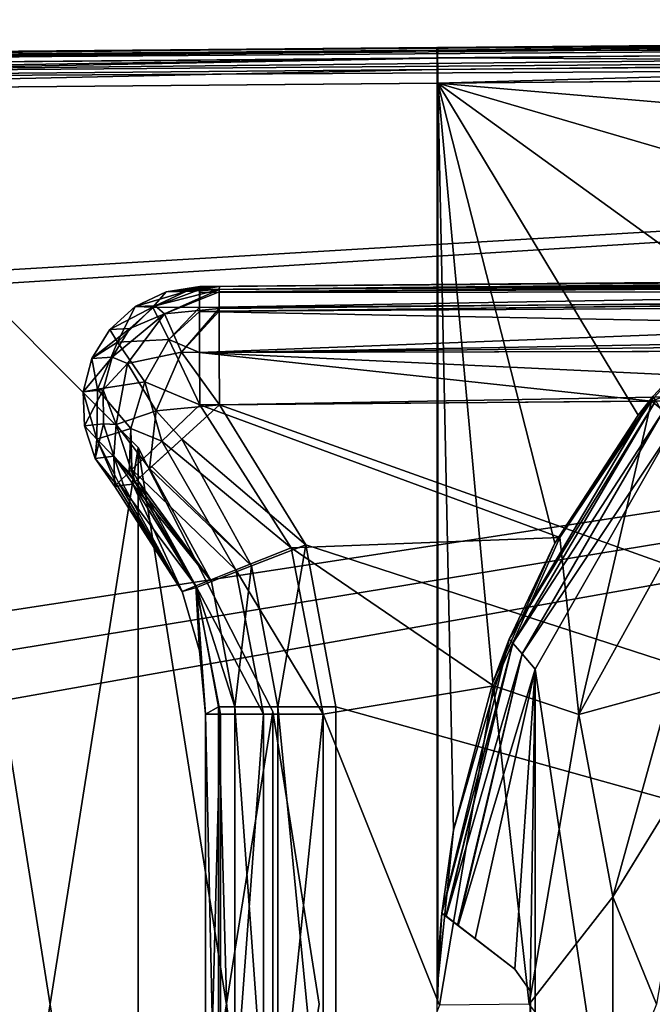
# Model space of a CAD drawing. Header units: millimetres. Extents: x -55 to 125, y -37 to 29.
# Tile 45 of 74: x 69.47 to 74.81, y -4 to 4.31. Entities that reach past the tile are written whole.
import ezdxf

# ---------------------------------------------------------------- set-up
doc = ezdxf.new("R2010")
doc.units = ezdxf.units.MM
doc.header["$LTSCALE"] = 33.374815
for name, color, linetype in [('104', 7, 'CONTINUOUS'), ('106', 7, 'CONTINUOUS'), ('12', 7, 'CONTINUOUS'), ('127', 7, 'CONTINUOUS'), ('129', 7, 'CONTINUOUS'), ('13', 7, 'CONTINUOUS'), ('131', 7, 'CONTINUOUS'), ('133', 7, 'CONTINUOUS'), ('139', 7, 'CONTINUOUS'), ('14', 7, 'CONTINUOUS'), ('140', 7, 'CONTINUOUS'), ('141', 7, 'CONTINUOUS'), ('198', 7, 'CONTINUOUS'), ('200', 7, 'CONTINUOUS'), ('228', 7, 'CONTINUOUS'), ('231', 7, 'CONTINUOUS'), ('232', 7, 'CONTINUOUS'), ('233', 7, 'CONTINUOUS'), ('235', 7, 'CONTINUOUS'), ('236', 7, 'CONTINUOUS'), ('238', 7, 'CONTINUOUS'), ('240', 7, 'CONTINUOUS'), ('241', 7, 'CONTINUOUS'), ('242', 7, 'CONTINUOUS'), ('243', 7, 'CONTINUOUS'), ('69', 7, 'CONTINUOUS'), ('73', 7, 'CONTINUOUS'), ('74', 7, 'CONTINUOUS'), ('81', 7, 'CONTINUOUS'), ('90', 7, 'CONTINUOUS'), ('92', 7, 'CONTINUOUS')]:
    doc.layers.add(name, color=color, linetype=linetype)

msp = doc.modelspace()

# ---------------------------------------------------------------- linework, layer by layer
at = {"layer": '104', "color": 250, "linetype": 'Continuous', "true_color": 0x2f3335}
for points in [[(71.0422, -1.5505, -3.5259), (71.1513, -6.5125, -9.7743), (71.1513, -1.4875, -9.7743), (71.0422, -1.5505, -3.5259)], [(71.0422, -6.4495, -3.5259), (71.1513, -6.5125, -9.7743), (71.0422, -1.5505, -3.5259), (71.0422, -6.4495, -3.5259)]]:
    msp.add_3dface(points, dxfattribs=at)
at = {"layer": '106', "color": 250, "linetype": 'Continuous', "true_color": 0x2f3335}
for points in [[(70.2764, 0.3738, -3.5371), (70.8438, -0.5149, -3.5308), (70.349, 0.3823, -6.5344), (70.2764, 0.3738, -3.5371)], [(70.349, 0.3823, -6.5344), (70.8438, -0.5149, -3.5308), (70.427, 0.3914, -9.768), (70.349, 0.3823, -6.5344)], [(70.427, 0.3914, -9.768), (70.8438, -0.5149, -3.5308), (70.964, -0.4807, -9.7745), (70.427, 0.3914, -9.768)], [(70.8438, -0.5149, -3.5308), (70.9905, -1.0147, -3.5281), (70.964, -0.4807, -9.7745), (70.8438, -0.5149, -3.5308)], [(70.9905, -1.0147, -3.5281), (71.0422, -1.5505, -3.5259), (70.964, -0.4807, -9.7745), (70.9905, -1.0147, -3.5281)], [(71.0422, -1.5505, -3.5259), (71.1513, -1.4875, -9.7743), (70.964, -0.4807, -9.7745), (71.0422, -1.5505, -3.5259)]]:
    msp.add_3dface(points, dxfattribs=at)
at = {"layer": '12', "color": 250, "linetype": 'Continuous', "true_color": 0x2f3335}
for points in [[(70.4721, 0.7023), (68.7023, -10.4721), (68.7023, 2.4721), (70.4721, 0.7023)], [(70.4721, -8.7023), (68.7023, -10.4721), (70.4721, 0.7023), (70.4721, -8.7023)], [(71.6085, -1.5279), (70.4721, -8.7023), (70.4721, 0.7023), (71.6085, -1.5279)], [(71.6085, -6.4721), (70.4721, -8.7023), (71.6085, -1.5279), (71.6085, -6.4721)], [(72, -4), (71.6085, -6.4721), (71.6085, -1.5279), (72, -4)]]:
    msp.add_3dface(points, dxfattribs=at)
at = {"layer": '127', "color": 250, "linetype": 'Continuous', "true_color": 0x2f3335}
for points in [[(73.0365, -3.2292, 12.4673), (73.0365, -3.2292, 10.2408), (73.6533, -3.7025, 10.2948), (73.0365, -3.2292, 12.4673)], [(73.6533, -3.7025, 12.7701), (73.0365, -3.2292, 12.4673), (73.6533, -3.7025, 10.2948), (73.6533, -3.7025, 12.7701)], [(73.0365, -3.2292, 12.4673), (73.6533, -3.7025, 12.7701), (73.0698, -3.2548, 12.6089), (73.0365, -3.2292, 12.4673)], [(73.0698, -3.2548, 12.6089), (73.6533, -3.7025, 12.7701), (73.0729, -3.2571, 12.6148), (73.0698, -3.2548, 12.6089)], [(73.0729, -3.2571, 12.6148), (73.6533, -3.7025, 12.7701), (73.169, -3.3309, 12.7216), (73.0729, -3.2571, 12.6148)], [(73.169, -3.3309, 12.7216), (73.6533, -3.7025, 12.7701), (73.1753, -3.3357, 12.7257), (73.169, -3.3309, 12.7216)], [(73.6533, -3.7025, 12.7701), (73.3171, -3.4445, 12.7671), (73.1753, -3.3357, 12.7257), (73.6533, -3.7025, 12.7701)]]:
    msp.add_3dface(points, dxfattribs=at)
at = {"layer": '129', "color": 250, "linetype": 'Continuous', "true_color": 0x2f3335}
for points in [[(73.7826, -3.8872, 12.7712), (73.6533, -3.7025, 12.7701), (73.7824, -3.8864, 10.2986), (73.7826, -3.8872, 12.7712)], [(73.6533, -3.7025, 12.7701), (73.6533, -3.7025, 10.2948), (73.7824, -3.8864, 10.2986), (73.6533, -3.7025, 12.7701)], [(73.7833, -4.1107, 10.2986), (73.7826, -3.8872, 12.7712), (73.7824, -3.8864, 10.2986), (73.7833, -4.1107, 10.2986)], [(73.7826, -4.1128, 12.7712), (73.7826, -3.8872, 12.7712), (73.7833, -4.1107, 10.2986), (73.7826, -4.1128, 12.7712)]]:
    msp.add_3dface(points, dxfattribs=at)
at = {"layer": '13', "color": 250, "linetype": 'Continuous', "true_color": 0x2f3335}
for points in [[(70.4721, -8.7023, 13), (68.7023, 2.4721, 13), (69.2, -4, 13), (70.4721, -8.7023, 13)], [(70.4721, 0.7023, 13), (68.7023, 2.4721, 13), (70.4721, -8.7023, 13), (70.4721, 0.7023, 13)], [(71.6085, -1.5279, 13), (70.4721, 0.7023, 13), (71.6085, -6.4721, 13), (71.6085, -1.5279, 13)], [(71.6085, -6.4721, 13), (70.4721, 0.7023, 13), (70.4721, -8.7023, 13), (71.6085, -6.4721, 13)], [(72, -4, 13), (71.6085, -1.5279, 13), (71.6085, -6.4721, 13), (72, -4, 13)]]:
    msp.add_3dface(points, dxfattribs=at)
at = {"layer": '131', "color": 250, "linetype": 'Continuous', "true_color": 0x2f3335}
for points in [[(74.8204, 1.1338, 12.4823), (73.6061, -0.9159, 12.4721), (74.8416, 1.0978, 12.6303), (74.8204, 1.1338, 12.4823)], [(74.8416, 1.0978, 12.6303), (73.6061, -0.9159, 12.4721), (73.6346, -0.9491, 12.6198), (74.8416, 1.0978, 12.6303)], [(74.8416, 1.0978, 12.6303), (73.6346, -0.9491, 12.6198), (74.9003, 0.9967, 12.7408), (74.8416, 1.0978, 12.6303)], [(74.9003, 0.9967, 12.7408), (73.6346, -0.9491, 12.6198), (73.715, -1.0413, 12.7304), (74.9003, 0.9967, 12.7408)], [(74.9805, 0.8569, 12.7817), (74.9003, 0.9967, 12.7408), (73.715, -1.0413, 12.7304), (74.9805, 0.8569, 12.7817)], [(73.8257, -1.1689, 12.7716), (74.9805, 0.8569, 12.7817), (73.715, -1.0413, 12.7304), (73.8257, -1.1689, 12.7716)], [(73.6061, -0.9159, 12.4721), (73.0365, -3.2292, 12.4673), (73.6346, -0.9491, 12.6198), (73.6061, -0.9159, 12.4721)], [(73.0365, -3.2292, 12.4673), (73.0698, -3.2548, 12.6089), (73.6346, -0.9491, 12.6198), (73.0365, -3.2292, 12.4673)], [(73.0698, -3.2548, 12.6089), (73.0729, -3.2571, 12.6148), (73.6346, -0.9491, 12.6198), (73.0698, -3.2548, 12.6089)], [(73.6346, -0.9491, 12.6198), (73.0729, -3.2571, 12.6148), (73.715, -1.0413, 12.7304), (73.6346, -0.9491, 12.6198)], [(73.0729, -3.2571, 12.6148), (73.169, -3.3309, 12.7216), (73.715, -1.0413, 12.7304), (73.0729, -3.2571, 12.6148)], [(73.169, -3.3309, 12.7216), (73.1753, -3.3357, 12.7257), (73.715, -1.0413, 12.7304), (73.169, -3.3309, 12.7216)], [(73.1753, -3.3357, 12.7257), (73.8257, -1.1689, 12.7716), (73.715, -1.0413, 12.7304), (73.1753, -3.3357, 12.7257)], [(73.3171, -3.4445, 12.7671), (73.8257, -1.1689, 12.7716), (73.1753, -3.3357, 12.7257), (73.3171, -3.4445, 12.7671)]]:
    msp.add_3dface(points, dxfattribs=at)
at = {"layer": '133', "color": 250, "linetype": 'Continuous', "true_color": 0x2f3335}
for points in [[(63.9989, 3.9772, -12.5006), (100, 4.2913, -12.8148), (63.9986, 3.9599, -12.5357), (63.9989, 3.9772, -12.5006)], [(100, 4.2913, -12.8148), (100, 4.2263, -12.9121), (63.9986, 3.9599, -12.5357), (100, 4.2913, -12.8148)], [(64, 4, -12.3858), (100, 4.2913, -12.8148), (63.9989, 3.9772, -12.5006), (64, 4, -12.3858)], [(64, 4, -12.3858), (100, 4.3142, -12.7), (100, 4.2913, -12.8148), (64, 4, -12.3858)], [(63.9983, 3.9121, -12.5979), (100, 4.2263, -12.9121), (63.9982, 3.85, -12.6456), (63.9983, 3.9121, -12.5979)], [(100, 4.2263, -12.9121), (100, 4.129, -12.9772), (63.9982, 3.85, -12.6456), (100, 4.2263, -12.9121)], [(63.9986, 3.9599, -12.5357), (100, 4.2263, -12.9121), (63.9983, 3.9121, -12.5979), (63.9986, 3.9599, -12.5357)], [(63.9982, 3.85, -12.6456), (100, 4.129, -12.9772), (63.9982, 3.8148, -12.663), (63.9982, 3.85, -12.6456)], [(100, 4.129, -12.9772), (100, 4.0142, -13), (63.9982, 3.8148, -12.663), (100, 4.129, -12.9772)], [(100, 4.0142, -13), (63.9987, 3.7, -12.6858), (63.9982, 3.8148, -12.663), (100, 4.0142, -13)]]:
    msp.add_3dface(points, dxfattribs=at)
at = {"layer": '139', "color": 250, "linetype": 'Continuous', "true_color": 0x2f3335}
for points in [[(100.2193, 2.2812, -10.2635), (71.1572, 2.0162, -10.0488), (100.2215, 2.1808, -10.504), (100.2193, 2.2812, -10.2635)], [(71.1576, 2.0357, -9.9778), (71.1572, 2.0162, -10.0488), (100.2193, 2.2812, -10.2635), (71.1576, 2.0357, -9.9778)], [(100.2157, 2.316, -10.0018), (71.1594, 2.0624, -9.7483), (71.1576, 2.0357, -9.9778), (100.2157, 2.316, -10.0018)], [(100.2157, 2.316, -10.0018), (71.1576, 2.0357, -9.9778), (100.2193, 2.2812, -10.2635), (100.2157, 2.316, -10.0018)], [(71.1559, 1.8757, -10.33), (71.1559, 1.8538, -10.3595), (100.2215, 2.1808, -10.504), (71.1559, 1.8757, -10.33)], [(71.1572, 2.0162, -10.0488), (71.1559, 1.8757, -10.33), (100.2215, 2.1808, -10.504), (71.1572, 2.0162, -10.0488)], [(100.2215, 2.1808, -10.504), (71.1559, 1.8538, -10.3595), (100.2222, 2.022, -10.7101), (100.2215, 2.1808, -10.504)], [(71.1559, 1.8538, -10.3595), (71.1564, 1.5039, -10.6455), (100.2222, 2.022, -10.7101), (71.1559, 1.8538, -10.3595)], [(100.2222, 2.022, -10.7101), (71.1564, 1.5039, -10.6455), (100.2215, 1.8153, -10.8683), (100.2222, 2.022, -10.7101)], [(100.2215, 1.8153, -10.8683), (71.1564, 1.5039, -10.6455), (100.2192, 1.5746, -10.9678), (100.2215, 1.8153, -10.8683)], [(71.1564, 1.5039, -10.6455), (71.1594, 1.0624, -10.7482), (100.2192, 1.5746, -10.9678), (71.1564, 1.5039, -10.6455)], [(71.1594, 1.0624, -10.7482), (100.2157, 1.316, -11.0018), (100.2192, 1.5746, -10.9678), (71.1594, 1.0624, -10.7482)]]:
    msp.add_3dface(points, dxfattribs=at)
at = {"layer": '14', "color": 250, "linetype": 'Continuous', "true_color": 0x2f3335}
for points in [[(68.7023, 2.4721), (68.7023, 2.4721, 13), (70.4721, 0.7023, 13), (68.7023, 2.4721)], [(70.4721, 0.7023), (68.7023, 2.4721), (70.4721, 0.7023, 13), (70.4721, 0.7023)], [(70.4721, 0.7023), (70.4721, 0.7023, 13), (71.6085, -1.5279, 13), (70.4721, 0.7023)], [(71.6085, -1.5279), (70.4721, 0.7023), (71.6085, -1.5279, 13), (71.6085, -1.5279)], [(71.6085, -1.5279), (71.6085, -1.5279, 13), (72, -4, 13), (71.6085, -1.5279)], [(72, -4), (71.6085, -1.5279), (72, -4, 13), (72, -4)]]:
    msp.add_3dface(points, dxfattribs=at)
at = {"layer": '140', "color": 250, "linetype": 'Continuous', "true_color": 0x2f3335}
for points in [[(71.8882, -0.1211, -10.7546), (71.1594, 1.0624, -10.7482), (70.8406, 0.773, -10.6477), (71.8882, -0.1211, -10.7546)], [(70.587, 0.5412, -10.3733), (71.4304, -0.298, -10.6213), (70.8406, 0.773, -10.6477), (70.587, 0.5412, -10.3733)], [(71.4304, -0.298, -10.6213), (71.8882, -0.1211, -10.7546), (70.8406, 0.773, -10.6477), (71.4304, -0.298, -10.6213)], [(70.4658, 0.429, -10.0732), (71.0932, -0.4292, -10.2637), (70.5675, 0.5232, -10.3385), (70.4658, 0.429, -10.0732)], [(70.5675, 0.5232, -10.3385), (71.4304, -0.298, -10.6213), (70.587, 0.5412, -10.3733), (70.5675, 0.5232, -10.3385)], [(71.0932, -0.4292, -10.2637), (71.4304, -0.298, -10.6213), (70.5675, 0.5232, -10.3385), (71.0932, -0.4292, -10.2637)], [(70.4489, 0.413, -9.9953), (71.0932, -0.4292, -10.2637), (70.4658, 0.429, -10.0732), (70.4489, 0.413, -9.9953)], [(70.427, 0.3914, -9.768), (71.0932, -0.4292, -10.2637), (70.4489, 0.413, -9.9953), (70.427, 0.3914, -9.768)], [(70.427, 0.3914, -9.768), (70.964, -0.4807, -9.7745), (71.0932, -0.4292, -10.2637), (70.427, 0.3914, -9.768)], [(71.6511, -1.4875, -10.6229), (71.8882, -0.1211, -10.7546), (71.4304, -0.298, -10.6213), (71.6511, -1.4875, -10.6229)], [(72.1424, -1.4875, -10.7568), (71.8882, -0.1211, -10.7546), (71.6511, -1.4875, -10.6229), (72.1424, -1.4875, -10.7568)], [(71.0932, -0.4292, -10.2637), (71.2895, -1.4875, -10.2644), (71.4304, -0.298, -10.6213), (71.0932, -0.4292, -10.2637)], [(71.2895, -1.4875, -10.2644), (71.6511, -1.4875, -10.6229), (71.4304, -0.298, -10.6213), (71.2895, -1.4875, -10.2644)], [(70.964, -0.4807, -9.7745), (71.2895, -1.4875, -10.2644), (71.0932, -0.4292, -10.2637), (70.964, -0.4807, -9.7745)], [(70.964, -0.4807, -9.7745), (71.1513, -1.4875, -9.7743), (71.2895, -1.4875, -10.2644), (70.964, -0.4807, -9.7745)]]:
    msp.add_3dface(points, dxfattribs=at)
at = {"layer": '141', "color": 250, "linetype": 'Continuous', "true_color": 0x2f3335}
for points in [[(71.1513, -1.4875, -9.7743), (71.1513, -6.5125, -9.7743), (71.2895, -6.5125, -10.2644), (71.1513, -1.4875, -9.7743)], [(71.2895, -1.4875, -10.2644), (71.1513, -1.4875, -9.7743), (71.2895, -6.5125, -10.2644), (71.2895, -1.4875, -10.2644)], [(71.6511, -1.4875, -10.6229), (71.2895, -1.4875, -10.2644), (71.6511, -6.5125, -10.6229), (71.6511, -1.4875, -10.6229)], [(71.6511, -6.5125, -10.6229), (71.2895, -1.4875, -10.2644), (71.2895, -6.5125, -10.2644), (71.6511, -6.5125, -10.6229)], [(72.1424, -6.5125, -10.7568), (72.1424, -1.4875, -10.7568), (71.6511, -1.4875, -10.6229), (72.1424, -6.5125, -10.7568)], [(72.1424, -6.5125, -10.7568), (71.6511, -1.4875, -10.6229), (71.6511, -6.5125, -10.6229), (72.1424, -6.5125, -10.7568)]]:
    msp.add_3dface(points, dxfattribs=at)
at = {"layer": '198', "color": 250, "linetype": 'Continuous', "true_color": 0x2f3335}
for points in [[(70.8766, 2.019, -9.7557), (70.4475, 1.8927, -3.5322), (70.6176, 1.8972, -9.7626), (70.8766, 2.019, -9.7557)], [(70.7084, 2.0167, -3.5252), (70.4475, 1.8927, -3.5322), (70.8766, 2.019, -9.7557), (70.7084, 2.0167, -3.5252)], [(71.1594, 2.0624, -9.7483), (71.0738, 2.0617, -6.5144), (70.7084, 2.0167, -3.5252), (71.1594, 2.0624, -9.7483)], [(71.1594, 2.0624, -9.7483), (70.7084, 2.0167, -3.5252), (70.8766, 2.019, -9.7557), (71.1594, 2.0624, -9.7483)], [(71.0738, 2.0617, -6.5144), (70.9938, 2.061, -3.5175), (70.7084, 2.0167, -3.5252), (71.0738, 2.0617, -6.5144)], [(70.4475, 1.8927, -3.5322), (70.233, 1.6992, -3.538), (70.6176, 1.8972, -9.7626), (70.4475, 1.8927, -3.5322)], [(70.6176, 1.8972, -9.7626), (70.233, 1.6992, -3.538), (70.4038, 1.707, -9.7683), (70.6176, 1.8972, -9.7626)], [(70.4038, 1.707, -9.7683), (70.0827, 1.4525, -3.5421), (70.2526, 1.464, -9.7723), (70.4038, 1.707, -9.7683)], [(70.233, 1.6992, -3.538), (70.0827, 1.4525, -3.5421), (70.4038, 1.707, -9.7683), (70.233, 1.6992, -3.538)], [(70.2526, 1.464, -9.7723), (70.0092, 1.173, -3.5441), (70.1764, 1.1881, -9.7744), (70.2526, 1.464, -9.7723)], [(70.0827, 1.4525, -3.5421), (70.0092, 1.173, -3.5441), (70.2526, 1.464, -9.7723), (70.0827, 1.4525, -3.5421)], [(70.0092, 1.173, -3.5441), (70.0187, 0.8842, -3.5439), (70.1764, 1.1881, -9.7744), (70.0092, 1.173, -3.5441)], [(70.1764, 1.1881, -9.7744), (70.0187, 0.8842, -3.5439), (70.1814, 0.9019, -9.7743), (70.1764, 1.1881, -9.7744)], [(70.0187, 0.8842, -3.5439), (70.1103, 0.6102, -3.5415), (70.1814, 0.9019, -9.7743), (70.0187, 0.8842, -3.5439)], [(70.1814, 0.9019, -9.7743), (70.1103, 0.6102, -3.5415), (70.2673, 0.6289, -9.7721), (70.1814, 0.9019, -9.7743)], [(70.1103, 0.6102, -3.5415), (70.2764, 0.3738, -3.5371), (70.2673, 0.6289, -9.7721), (70.1103, 0.6102, -3.5415)], [(70.2764, 0.3738, -3.5371), (70.349, 0.3823, -6.5344), (70.2673, 0.6289, -9.7721), (70.2764, 0.3738, -3.5371)], [(70.349, 0.3823, -6.5344), (70.427, 0.3914, -9.768), (70.2673, 0.6289, -9.7721), (70.349, 0.3823, -6.5344)]]:
    msp.add_3dface(points, dxfattribs=at)
at = {"layer": '200', "color": 250, "linetype": 'Continuous', "true_color": 0x2f3335}
for points in [[(71.1576, 2.0357, -9.9778), (70.6176, 1.8972, -9.7626), (70.6965, 1.8295, -10.1832), (71.1576, 2.0357, -9.9778)], [(71.1576, 2.0357, -9.9778), (70.8766, 2.019, -9.7557), (70.6176, 1.8972, -9.7626), (71.1576, 2.0357, -9.9778)], [(71.1572, 2.0162, -10.0488), (71.1576, 2.0357, -9.9778), (70.6965, 1.8295, -10.1832), (71.1572, 2.0162, -10.0488)], [(71.1559, 1.8757, -10.33), (71.1572, 2.0162, -10.0488), (70.6965, 1.8295, -10.1832), (71.1559, 1.8757, -10.33)], [(71.1576, 2.0357, -9.9778), (71.1594, 2.0624, -9.7483), (70.8766, 2.019, -9.7557), (71.1576, 2.0357, -9.9778)], [(70.4038, 1.707, -9.7683), (70.2526, 1.464, -9.7723), (70.6965, 1.8295, -10.1832), (70.4038, 1.707, -9.7683)], [(70.6965, 1.8295, -10.1832), (70.2526, 1.464, -9.7723), (70.3831, 1.4119, -10.2598), (70.6965, 1.8295, -10.1832)], [(70.6965, 1.8295, -10.1832), (70.3831, 1.4119, -10.2598), (70.8389, 1.5056, -10.582), (70.6965, 1.8295, -10.1832)], [(70.6176, 1.8972, -9.7626), (70.4038, 1.707, -9.7683), (70.6965, 1.8295, -10.1832), (70.6176, 1.8972, -9.7626)], [(71.1559, 1.8757, -10.33), (70.6965, 1.8295, -10.1832), (70.8389, 1.5056, -10.582), (71.1559, 1.8757, -10.33)], [(71.1559, 1.8538, -10.3595), (71.1559, 1.8757, -10.33), (70.8389, 1.5056, -10.582), (71.1559, 1.8538, -10.3595)], [(71.1564, 1.5039, -10.6455), (71.1559, 1.8538, -10.3595), (70.8389, 1.5056, -10.582), (71.1564, 1.5039, -10.6455)], [(70.3831, 1.4119, -10.2598), (70.6237, 1.0116, -10.5856), (70.8389, 1.5056, -10.582), (70.3831, 1.4119, -10.2598)], [(70.6237, 1.0116, -10.5856), (71.1594, 1.0624, -10.7482), (70.8389, 1.5056, -10.582), (70.6237, 1.0116, -10.5856)], [(71.1594, 1.0624, -10.7482), (71.1564, 1.5039, -10.6455), (70.8389, 1.5056, -10.582), (71.1594, 1.0624, -10.7482)], [(70.2526, 1.464, -9.7723), (70.1764, 1.1881, -9.7744), (70.3831, 1.4119, -10.2598), (70.2526, 1.464, -9.7723)], [(70.3831, 1.4119, -10.2598), (70.1764, 1.1881, -9.7744), (70.2883, 0.8969, -10.1939), (70.3831, 1.4119, -10.2598)], [(70.3831, 1.4119, -10.2598), (70.2883, 0.8969, -10.1939), (70.6237, 1.0116, -10.5856), (70.3831, 1.4119, -10.2598)], [(70.1764, 1.1881, -9.7744), (70.1814, 0.9019, -9.7743), (70.2883, 0.8969, -10.1939), (70.1764, 1.1881, -9.7744)], [(70.2883, 0.8969, -10.1939), (70.5675, 0.5232, -10.3385), (70.6237, 1.0116, -10.5856), (70.2883, 0.8969, -10.1939)], [(70.5675, 0.5232, -10.3385), (70.8406, 0.773, -10.6477), (70.6237, 1.0116, -10.5856), (70.5675, 0.5232, -10.3385)], [(70.8406, 0.773, -10.6477), (71.1594, 1.0624, -10.7482), (70.6237, 1.0116, -10.5856), (70.8406, 0.773, -10.6477)], [(70.1814, 0.9019, -9.7743), (70.2673, 0.6289, -9.7721), (70.2883, 0.8969, -10.1939), (70.1814, 0.9019, -9.7743)], [(70.2673, 0.6289, -9.7721), (70.4489, 0.413, -9.9953), (70.2883, 0.8969, -10.1939), (70.2673, 0.6289, -9.7721)], [(70.4489, 0.413, -9.9953), (70.5675, 0.5232, -10.3385), (70.2883, 0.8969, -10.1939), (70.4489, 0.413, -9.9953)], [(70.5675, 0.5232, -10.3385), (70.587, 0.5412, -10.3733), (70.8406, 0.773, -10.6477), (70.5675, 0.5232, -10.3385)], [(70.427, 0.3914, -9.768), (70.4489, 0.413, -9.9953), (70.2673, 0.6289, -9.7721), (70.427, 0.3914, -9.768)], [(70.4489, 0.413, -9.9953), (70.4658, 0.429, -10.0732), (70.5675, 0.5232, -10.3385), (70.4489, 0.413, -9.9953)]]:
    msp.add_3dface(points, dxfattribs=at)
at = {"layer": '228', "color": 250, "linetype": 'Continuous', "true_color": 0x2f3335}
for points in [[(72.9978, -11.7785, -0.5), (72.9978, 3.7785, -0.5), (64.0013, 3.7, -0.5), (72.9978, -11.7785, -0.5)], [(66.8081, -2.9171, -0.5), (72.9978, -11.7785, -0.5), (64.0013, 3.7, -0.5), (66.8081, -2.9171, -0.5)], [(66.8081, -2.9171, -0.5), (66.8309, -2.9828, -0.5), (72.9978, -11.7785, -0.5), (66.8081, -2.9171, -0.5)], [(66.8309, -2.9828, -0.5), (66.849, -3.05, -0.5), (72.9978, -11.7785, -0.5), (66.8309, -2.9828, -0.5)], [(66.849, -3.05, -0.5), (66.8673, -3.1175, -0.5), (72.9978, -11.7785, -0.5), (66.849, -3.05, -0.5)], [(66.8673, -3.1175, -0.5), (67, -4, -0.5), (72.9978, -11.7785, -0.5), (66.8673, -3.1175, -0.5)]]:
    msp.add_3dface(points, dxfattribs=at)
at = {"layer": '231', "color": 250, "linetype": 'Continuous', "true_color": 0x2f3335}
for points in [[(72.9952, 4.0785, -0.8), (64, 4, -0.8), (64.0003, 3.9772, -0.6852), (72.9952, 4.0785, -0.8)], [(72.9952, 4.0785, -0.8), (64.0003, 3.9772, -0.6852), (72.9954, 4.0557, -0.6852), (72.9952, 4.0785, -0.8)], [(64.0003, 3.9772, -0.6852), (64.0004, 3.9599, -0.6501), (72.9954, 4.0557, -0.6852), (64.0003, 3.9772, -0.6852)], [(64.0004, 3.9599, -0.6501), (64.0007, 3.9121, -0.5879), (72.9954, 4.0557, -0.6852), (64.0004, 3.9599, -0.6501)], [(72.9954, 4.0557, -0.6852), (64.0007, 3.9121, -0.5879), (72.996, 3.9906, -0.5879), (72.9954, 4.0557, -0.6852)], [(64.0007, 3.9121, -0.5879), (64.0009, 3.85, -0.5402), (72.996, 3.9906, -0.5879), (64.0007, 3.9121, -0.5879)], [(64.0009, 3.85, -0.5402), (64.001, 3.8148, -0.5228), (72.996, 3.9906, -0.5879), (64.0009, 3.85, -0.5402)], [(72.996, 3.9906, -0.5879), (64.001, 3.8148, -0.5228), (72.9968, 3.8933, -0.5228), (72.996, 3.9906, -0.5879)], [(64.001, 3.8148, -0.5228), (64.0013, 3.7, -0.5), (72.9968, 3.8933, -0.5228), (64.001, 3.8148, -0.5228)], [(64.0013, 3.7, -0.5), (72.9978, 3.7785, -0.5), (72.9968, 3.8933, -0.5228), (64.0013, 3.7, -0.5)]]:
    msp.add_3dface(points, dxfattribs=at)
at = {"layer": '232', "color": 250, "linetype": 'Continuous', "true_color": 0x2f3335}
for points in [[(77.6838, 3.3757, -0.4591), (78.8902, 3.83, -0.4486), (73.0022, 3.7786, -0.5), (77.6838, 3.3757, -0.4591)], [(76.5641, 2.737, -0.4689), (77.6838, 3.3757, -0.4591), (73.0022, 3.7786, -0.5), (76.5641, 2.737, -0.4689)], [(75.5591, 1.9296, -0.4777), (76.5641, 2.737, -0.4689), (73.0022, 3.7786, -0.5), (75.5591, 1.9296, -0.4777)], [(74.694, 0.974, -0.4852), (75.5591, 1.9296, -0.4777), (73.0022, 3.7786, -0.5), (74.694, 0.974, -0.4852)], [(73.9904, -0.1062, -0.4914), (74.694, 0.974, -0.4852), (73.0022, 3.7786, -0.5), (73.9904, -0.1062, -0.4914)], [(73.466, -1.2838, -0.4959), (73.9904, -0.1062, -0.4914), (73.0022, 3.7786, -0.5), (73.466, -1.2838, -0.4959)], [(73.1338, -2.5293, -0.4988), (73.466, -1.2838, -0.4959), (73.0022, 3.7786, -0.5), (73.1338, -2.5293, -0.4988)], [(73.0022, -3.8114, -0.5), (73.1338, -2.5293, -0.4988), (73.0022, 3.7786, -0.5), (73.0022, -3.8114, -0.5)]]:
    msp.add_3dface(points, dxfattribs=at)
at = {"layer": '233', "color": 250, "linetype": 'Continuous', "true_color": 0x2f3335}
for points in [[(74.806, 1.0943, -2.4843), (74.0339, -0.0588, -2.4911), (70.9938, 1.061, -2.5176), (74.806, 1.0943, -2.4843)], [(70.9938, 1.061, -2.5176), (74.0339, -0.0588, -2.4911), (71.7639, -0.1451, -2.5109), (70.9938, 1.061, -2.5176)], [(74.0339, -0.0588, -2.4911), (73.4737, -1.3115, -2.4959), (71.7639, -0.1451, -2.5109), (74.0339, -0.0588, -2.4911)], [(71.7639, -0.1451, -2.5109), (73.4737, -1.3115, -2.4959), (72.0334, -1.5505, -2.5085), (71.7639, -0.1451, -2.5109)], [(73.4737, -1.3115, -2.4959), (73.0175, -4.0069, -2.4999), (72.0334, -1.5505, -2.5085), (73.4737, -1.3115, -2.4959)], [(72.0334, -1.5505, -2.5085), (73.0175, -4.0069, -2.4999), (72.0334, -6.4495, -2.5085), (72.0334, -1.5505, -2.5085)]]:
    msp.add_3dface(points, dxfattribs=at)
at = {"layer": '235', "color": 250, "linetype": 'Continuous', "true_color": 0x2f3335}
for points in [[(81.0782, 4.149, -0.7295), (73.0022, 4.0786, -0.8), (73.0014, 4.0557, -0.6852), (81.0782, 4.149, -0.7295)], [(80.4869, 4.1224, -0.6231), (81.0782, 4.149, -0.7295), (73.0014, 4.0557, -0.6852), (80.4869, 4.1224, -0.6231)], [(79.911, 4.0547, -0.5313), (80.4869, 4.1224, -0.6231), (73.0014, 4.0557, -0.6852), (79.911, 4.0547, -0.5313)], [(73.0011, 3.9907, -0.5879), (79.911, 4.0547, -0.5313), (73.0014, 4.0557, -0.6852), (73.0011, 3.9907, -0.5879)], [(79.3919, 3.9576, -0.4707), (79.911, 4.0547, -0.5313), (73.0011, 3.9907, -0.5879), (79.3919, 3.9576, -0.4707)], [(73.0014, 3.8934, -0.5228), (79.3919, 3.9576, -0.4707), (73.0011, 3.9907, -0.5879), (73.0014, 3.8934, -0.5228)], [(73.0022, 3.7786, -0.5), (79.3919, 3.9576, -0.4707), (73.0014, 3.8934, -0.5228), (73.0022, 3.7786, -0.5)], [(78.8902, 3.83, -0.4486), (79.3919, 3.9576, -0.4707), (73.0022, 3.7786, -0.5), (78.8902, 3.83, -0.4486)]]:
    msp.add_3dface(points, dxfattribs=at)
at = {"layer": '236', "color": 250, "linetype": 'Continuous', "true_color": 0x2f3335}
for points in [[(79.5166, 2.0834, -3.1252), (78.7955, 2.0177, -2.9909), (70.9916, 2.0117, -3.2077), (79.5166, 2.0834, -3.1252)], [(70.9921, 2.0352, -3.292), (79.5166, 2.0834, -3.1252), (70.9916, 2.0117, -3.2077), (70.9921, 2.0352, -3.292)], [(80.282, 2.1283, -3.2716), (79.5166, 2.0834, -3.1252), (70.9921, 2.0352, -3.292), (80.282, 2.1283, -3.2716)], [(70.9938, 2.061, -3.5175), (80.282, 2.1283, -3.2716), (70.9921, 2.0352, -3.292), (70.9938, 2.061, -3.5175)], [(70.9938, 2.061, -3.5175), (81.0957, 2.1491, -3.4294), (80.282, 2.1283, -3.2716), (70.9938, 2.061, -3.5175)], [(78.7955, 2.0177, -2.9909), (78.1226, 1.9344, -2.8706), (70.9904, 1.8837, -2.9492), (78.7955, 2.0177, -2.9909)], [(70.9916, 2.0117, -3.2077), (78.7955, 2.0177, -2.9909), (70.9904, 1.8837, -2.9492), (70.9916, 2.0117, -3.2077)], [(78.1226, 1.9344, -2.8706), (76.9586, 1.7336, -2.6813), (70.9903, 1.851, -2.9046), (78.1226, 1.9344, -2.8706)], [(70.9904, 1.8837, -2.9492), (78.1226, 1.9344, -2.8706), (70.9903, 1.851, -2.9046), (70.9904, 1.8837, -2.9492)], [(70.9903, 1.851, -2.9046), (76.9586, 1.7336, -2.6813), (70.9909, 1.5026, -2.6204), (70.9903, 1.851, -2.9046)], [(76.9586, 1.7336, -2.6813), (76.0438, 1.5144, -2.5611), (70.9909, 1.5026, -2.6204), (76.9586, 1.7336, -2.6813)], [(76.0438, 1.5144, -2.5611), (75.3434, 1.2985, -2.4997), (70.9909, 1.5026, -2.6204), (76.0438, 1.5144, -2.5611)], [(74.806, 1.0943, -2.4843), (70.9938, 1.061, -2.5176), (70.9909, 1.5026, -2.6204), (74.806, 1.0943, -2.4843)], [(75.3434, 1.2985, -2.4997), (74.806, 1.0943, -2.4843), (70.9909, 1.5026, -2.6204), (75.3434, 1.2985, -2.4997)]]:
    msp.add_3dface(points, dxfattribs=at)
at = {"layer": '238', "color": 250, "linetype": 'Continuous', "true_color": 0x2f3335}
for points in [[(74.0339, -0.0588, -2.4911), (74.806, 1.0943, -2.4843), (74.1916, -1.5516, -2.3404), (74.0339, -0.0588, -2.4911)], [(74.806, 1.0943, -2.4843), (75.3984, 0.6187, -2.3288), (74.1916, -1.5516, -2.3404), (74.806, 1.0943, -2.4843)], [(75.3984, 0.6187, -2.3288), (74.9653, -1.3424, -1.9042), (74.1916, -1.5516, -2.3404), (75.3984, 0.6187, -2.3288)], [(73.4737, -1.3115, -2.4959), (74.0339, -0.0588, -2.4911), (74.1916, -1.5516, -2.3404), (73.4737, -1.3115, -2.4959)], [(73.0175, -4.0069, -2.4999), (73.4737, -1.3115, -2.4959), (73.7734, -4, -2.3444), (73.0175, -4.0069, -2.4999)], [(73.4737, -1.3115, -2.4959), (74.1916, -1.5516, -2.3404), (73.7734, -4, -2.3444), (73.4737, -1.3115, -2.4959)], [(74.9653, -1.3424, -1.9042), (74.48, -3.0921, -1.9093), (74.1916, -1.5516, -2.3404), (74.9653, -1.3424, -1.9042)], [(74.9653, -1.3424, -1.9042), (75.2055, -1.9109, -1.2582), (74.48, -3.0921, -1.9093), (74.9653, -1.3424, -1.9042)], [(74.1916, -1.5516, -2.3404), (74.48, -3.0921, -1.9093), (73.7734, -4, -2.3444), (74.1916, -1.5516, -2.3404)], [(75.2055, -1.9109, -1.2582), (74.8491, -4, -1.2622), (74.48, -3.0921, -1.9093), (75.2055, -1.9109, -1.2582)], [(74.48, -3.0921, -1.9093), (74.48, -4.9079, -1.9093), (73.7734, -4, -2.3444), (74.48, -3.0921, -1.9093)], [(74.48, -3.0921, -1.9093), (74.8491, -4, -1.2622), (74.48, -4.9079, -1.9093), (74.48, -3.0921, -1.9093)]]:
    msp.add_3dface(points, dxfattribs=at)
at = {"layer": '240', "color": 250, "linetype": 'Continuous', "true_color": 0x2f3335}
msp.add_3dface([(74.806, 1.0943, -2.4843), (75.3434, 1.2985, -2.4997), (75.3984, 0.6187, -2.3288), (74.806, 1.0943, -2.4843)], dxfattribs=at)
at = {"layer": '241', "color": 250, "linetype": 'Continuous', "true_color": 0x2f3335}
for points in [[(70.4475, 1.8927, -3.5322), (70.7084, 2.0167, -3.5252), (70.598, 1.8878, -3.1268), (70.4475, 1.8927, -3.5322)], [(70.7084, 2.0167, -3.5252), (70.9921, 2.0352, -3.292), (70.598, 1.8878, -3.1268), (70.7084, 2.0167, -3.5252)], [(70.9921, 2.0352, -3.292), (70.9904, 1.8837, -2.9492), (70.598, 1.8878, -3.1268), (70.9921, 2.0352, -3.292)], [(70.7084, 2.0167, -3.5252), (70.9938, 2.061, -3.5175), (70.9921, 2.0352, -3.292), (70.7084, 2.0167, -3.5252)], [(70.9921, 2.0352, -3.292), (70.9916, 2.0117, -3.2077), (70.9904, 1.8837, -2.9492), (70.9921, 2.0352, -3.292)], [(70.233, 1.6992, -3.538), (70.4475, 1.8927, -3.5322), (70.2987, 1.5898, -3.0433), (70.233, 1.6992, -3.538)], [(70.2987, 1.5898, -3.0433), (70.4475, 1.8927, -3.5322), (70.598, 1.8878, -3.1268), (70.2987, 1.5898, -3.0433)], [(70.2987, 1.5898, -3.0433), (70.598, 1.8878, -3.1268), (70.7317, 1.6145, -2.73), (70.2987, 1.5898, -3.0433)], [(70.598, 1.8878, -3.1268), (70.9904, 1.8837, -2.9492), (70.7317, 1.6145, -2.73), (70.598, 1.8878, -3.1268)], [(70.9904, 1.8837, -2.9492), (70.9903, 1.851, -2.9046), (70.7317, 1.6145, -2.73), (70.9904, 1.8837, -2.9492)], [(70.9903, 1.851, -2.9046), (70.9909, 1.5026, -2.6204), (70.7317, 1.6145, -2.73), (70.9903, 1.851, -2.9046)], [(70.0827, 1.4525, -3.5421), (70.233, 1.6992, -3.538), (70.2987, 1.5898, -3.0433), (70.0827, 1.4525, -3.5421)], [(70.1299, 1.1938, -3.0477), (70.0827, 1.4525, -3.5421), (70.2987, 1.5898, -3.0433), (70.1299, 1.1938, -3.0477)], [(70.1299, 1.1938, -3.0477), (70.2987, 1.5898, -3.0433), (70.5297, 1.2555, -2.6581), (70.1299, 1.1938, -3.0477)], [(70.2987, 1.5898, -3.0433), (70.7317, 1.6145, -2.73), (70.5297, 1.2555, -2.6581), (70.2987, 1.5898, -3.0433)], [(70.7317, 1.6145, -2.73), (70.9938, 1.061, -2.5176), (70.5297, 1.2555, -2.6581), (70.7317, 1.6145, -2.73)], [(70.9909, 1.5026, -2.6204), (70.9938, 1.061, -2.5176), (70.7317, 1.6145, -2.73), (70.9909, 1.5026, -2.6204)], [(70.0092, 1.173, -3.5441), (70.0827, 1.4525, -3.5421), (70.1299, 1.1938, -3.0477), (70.0092, 1.173, -3.5441)], [(70.1299, 1.1938, -3.0477), (70.5297, 1.2555, -2.6581), (70.4105, 0.8624, -2.7366), (70.1299, 1.1938, -3.0477)], [(70.4105, 0.8624, -2.7366), (70.5297, 1.2555, -2.6581), (70.6722, 0.7558, -2.6244), (70.4105, 0.8624, -2.7366)], [(70.5297, 1.2555, -2.6581), (70.9938, 1.061, -2.5176), (70.6722, 0.7558, -2.6244), (70.5297, 1.2555, -2.6581)], [(70.1228, 0.7732, -3.1392), (70.0092, 1.173, -3.5441), (70.1299, 1.1938, -3.0477), (70.1228, 0.7732, -3.1392)], [(70.0187, 0.8842, -3.5439), (70.0092, 1.173, -3.5441), (70.1228, 0.7732, -3.1392), (70.0187, 0.8842, -3.5439)], [(70.1228, 0.7732, -3.1392), (70.1299, 1.1938, -3.0477), (70.4105, 0.8624, -2.7366), (70.1228, 0.7732, -3.1392)], [(70.1103, 0.6102, -3.5415), (70.0187, 0.8842, -3.5439), (70.1228, 0.7732, -3.1392), (70.1103, 0.6102, -3.5415)], [(70.1228, 0.7732, -3.1392), (70.4105, 0.8624, -2.7366), (70.3964, 0.4921, -2.9618), (70.1228, 0.7732, -3.1392)], [(70.3964, 0.4921, -2.9618), (70.4105, 0.8624, -2.7366), (70.4206, 0.5155, -2.9145), (70.3964, 0.4921, -2.9618)], [(70.4206, 0.5155, -2.9145), (70.4105, 0.8624, -2.7366), (70.6722, 0.7558, -2.6244), (70.4206, 0.5155, -2.9145)], [(70.291, 0.3895, -3.3106), (70.1103, 0.6102, -3.5415), (70.1228, 0.7732, -3.1392), (70.291, 0.3895, -3.3106)], [(70.1228, 0.7732, -3.1392), (70.3964, 0.4921, -2.9618), (70.3069, 0.4053, -3.2241), (70.1228, 0.7732, -3.1392)], [(70.291, 0.3895, -3.3106), (70.1228, 0.7732, -3.1392), (70.3069, 0.4053, -3.2241), (70.291, 0.3895, -3.3106)], [(70.2764, 0.3738, -3.5371), (70.1103, 0.6102, -3.5415), (70.291, 0.3895, -3.3106), (70.2764, 0.3738, -3.5371)]]:
    msp.add_3dface(points, dxfattribs=at)
at = {"layer": '242', "color": 250, "linetype": 'Continuous', "true_color": 0x2f3335}
for points in [[(70.9938, 1.061, -2.5176), (71.7639, -0.1451, -2.5109), (70.6722, 0.7558, -2.6244), (70.9938, 1.061, -2.5176)], [(70.4206, 0.5155, -2.9145), (70.6722, 0.7558, -2.6244), (71.2974, -0.3313, -2.6509), (70.4206, 0.5155, -2.9145)], [(70.6722, 0.7558, -2.6244), (71.7639, -0.1451, -2.5109), (71.2974, -0.3313, -2.6509), (70.6722, 0.7558, -2.6244)], [(70.3964, 0.4921, -2.9618), (70.4206, 0.5155, -2.9145), (70.9601, -0.4668, -3.0247), (70.3964, 0.4921, -2.9618)], [(70.9601, -0.4668, -3.0247), (70.4206, 0.5155, -2.9145), (71.2974, -0.3313, -2.6509), (70.9601, -0.4668, -3.0247)], [(70.3069, 0.4053, -3.2241), (70.3964, 0.4921, -2.9618), (70.9601, -0.4668, -3.0247), (70.3069, 0.4053, -3.2241)], [(70.8438, -0.5149, -3.5308), (70.2764, 0.3738, -3.5371), (70.291, 0.3895, -3.3106), (70.8438, -0.5149, -3.5308)], [(70.8438, -0.5149, -3.5308), (70.291, 0.3895, -3.3106), (70.3069, 0.4053, -3.2241), (70.8438, -0.5149, -3.5308)], [(70.8438, -0.5149, -3.5308), (70.3069, 0.4053, -3.2241), (70.9601, -0.4668, -3.0247), (70.8438, -0.5149, -3.5308)], [(71.7639, -0.1451, -2.5109), (72.0334, -1.5505, -2.5085), (71.2974, -0.3313, -2.6509), (71.7639, -0.1451, -2.5109)], [(70.9601, -0.4668, -3.0247), (71.2974, -0.3313, -2.6509), (71.532, -1.5505, -2.6483), (70.9601, -0.4668, -3.0247)], [(71.2974, -0.3313, -2.6509), (72.0334, -1.5505, -2.5085), (71.532, -1.5505, -2.6483), (71.2974, -0.3313, -2.6509)], [(70.9905, -1.0147, -3.5281), (70.8438, -0.5149, -3.5308), (70.9601, -0.4668, -3.0247), (70.9905, -1.0147, -3.5281)], [(71.1689, -1.5505, -3.0211), (70.9601, -0.4668, -3.0247), (71.532, -1.5505, -2.6483), (71.1689, -1.5505, -3.0211)], [(71.0422, -1.5505, -3.5259), (70.9601, -0.4668, -3.0247), (71.1689, -1.5505, -3.0211), (71.0422, -1.5505, -3.5259)], [(71.0422, -1.5505, -3.5259), (70.9905, -1.0147, -3.5281), (70.9601, -0.4668, -3.0247), (71.0422, -1.5505, -3.5259)]]:
    msp.add_3dface(points, dxfattribs=at)
at = {"layer": '243', "color": 250, "linetype": 'Continuous', "true_color": 0x2f3335}
for points in [[(71.0422, -6.4495, -3.5259), (71.0422, -1.5505, -3.5259), (71.1689, -1.5505, -3.0211), (71.0422, -6.4495, -3.5259)], [(71.0422, -6.4495, -3.5259), (71.1689, -1.5505, -3.0211), (71.1689, -6.4495, -3.0211), (71.0422, -6.4495, -3.5259)], [(71.1689, -1.5505, -3.0211), (71.532, -1.5505, -2.6483), (71.1689, -6.4495, -3.0211), (71.1689, -1.5505, -3.0211)], [(71.1689, -6.4495, -3.0211), (71.532, -1.5505, -2.6483), (71.532, -6.4495, -2.6483), (71.1689, -6.4495, -3.0211)], [(72.0334, -1.5505, -2.5085), (72.0334, -6.4495, -2.5085), (71.532, -6.4495, -2.6483), (72.0334, -1.5505, -2.5085)], [(71.532, -1.5505, -2.6483), (72.0334, -1.5505, -2.5085), (71.532, -6.4495, -2.6483), (71.532, -1.5505, -2.6483)]]:
    msp.add_3dface(points, dxfattribs=at)
at = {"layer": '69', "color": 250, "linetype": 'Continuous', "true_color": 0x2f3335}
for points in [[(100, 4.3142, -12.7), (64, 4, -12.3858), (81.0782, 4.149, -0.7295), (100, 4.3142, -12.7)], [(81.0782, 4.149, -0.7295), (64, 4, -12.3858), (73.0022, 4.0786, -0.8), (81.0782, 4.149, -0.7295)], [(73.0022, 4.0786, -0.8), (64, 4, -12.3858), (72.9987, 4.0785, -0.8), (73.0022, 4.0786, -0.8)], [(72.9952, 4.0785, -0.8), (64, 4, -12.3858), (64, 4, -0.8), (72.9952, 4.0785, -0.8)], [(72.9987, 4.0785, -0.8), (64, 4, -12.3858), (72.9952, 4.0785, -0.8), (72.9987, 4.0785, -0.8)]]:
    msp.add_3dface(points, dxfattribs=at)
at = {"layer": '73', "color": 250, "linetype": 'Continuous', "true_color": 0x2f3335}
for points in [[(100, 4.0142, -13), (64, 1.8828, -12.6858), (63.9987, 3.7, -12.6858), (100, 4.0142, -13)], [(68.8026, -7.2346, -12.7277), (100, 4.0142, -13), (63.9987, -11.7, -12.6858), (68.8026, -7.2346, -12.7277)], [(100, 4.0142, -13), (100, -12.0142, -13), (63.9987, -11.7, -12.6858), (100, 4.0142, -13)], [(64, 1.8828, -12.6858), (100, 4.0142, -13), (64.3999, 1.7757, -12.6893), (64, 1.8828, -12.6858)], [(64.3999, 1.7757, -12.6893), (100, 4.0142, -13), (68.8026, -0.7654, -12.7277), (64.3999, 1.7757, -12.6893)], [(68.8026, -0.7654, -12.7277), (100, 4.0142, -13), (69.0954, -1.0582, -12.7303), (68.8026, -0.7654, -12.7277)], [(100, 4.0142, -13), (68.8026, -7.2346, -12.7277), (69.0954, -6.9418, -12.7303), (100, 4.0142, -13)], [(69.2026, -6.5419, -12.7312), (100, 4.0142, -13), (69.0954, -6.9418, -12.7303), (69.2026, -6.5419, -12.7312)], [(69.0954, -1.0582, -12.7303), (100, 4.0142, -13), (69.2026, -1.4581, -12.7312), (69.0954, -1.0582, -12.7303)], [(69.2026, -1.4581, -12.7312), (100, 4.0142, -13), (69.2026, -6.5419, -12.7312), (69.2026, -1.4581, -12.7312)]]:
    msp.add_3dface(points, dxfattribs=at)
at = {"layer": '74', "color": 250, "linetype": 'Continuous', "true_color": 0x2f3335}
for points in [[(74.9805, 0.8569, 12.7817), (73.8257, -1.1689, 12.7716), (74.9776, -8.8532, 12.7816), (74.9805, 0.8569, 12.7817)], [(73.3171, -3.4445, 12.7671), (73.6533, -3.7025, 12.7701), (73.8257, -1.1689, 12.7716), (73.3171, -3.4445, 12.7671)], [(73.8257, -1.1689, 12.7716), (73.6533, -3.7025, 12.7701), (73.7826, -3.8872, 12.7712), (73.8257, -1.1689, 12.7716)], [(73.8249, -6.829, 12.7716), (73.8257, -1.1689, 12.7716), (73.7826, -3.8872, 12.7712), (73.8249, -6.829, 12.7716)], [(74.9776, -8.8532, 12.7816), (73.8257, -1.1689, 12.7716), (73.8249, -6.829, 12.7716), (74.9776, -8.8532, 12.7816)], [(73.7826, -4.1128, 12.7712), (73.8249, -6.829, 12.7716), (73.7826, -3.8872, 12.7712), (73.7826, -4.1128, 12.7712)]]:
    msp.add_3dface(points, dxfattribs=at)
at = {"layer": '81', "color": 250, "linetype": 'Continuous', "true_color": 0x2f3335}
for points in [[(75.5591, 1.9296, -0.4777), (74.694, 0.974, -0.4852), (74.8204, 1.1338, 12.4823), (75.5591, 1.9296, -0.4777)], [(74.8204, 1.1338, 12.4823), (73.9904, -0.1062, -0.4914), (73.6061, -0.9159, 12.4721), (74.8204, 1.1338, 12.4823)], [(74.694, 0.974, -0.4852), (73.9904, -0.1062, -0.4914), (74.8204, 1.1338, 12.4823), (74.694, 0.974, -0.4852)], [(73.9904, -0.1062, -0.4914), (73.466, -1.2838, -0.4959), (73.6061, -0.9159, 12.4721), (73.9904, -0.1062, -0.4914)], [(73.0365, -3.2292, 12.4673), (73.6061, -0.9159, 12.4721), (73.0365, -3.2292, 10.2408), (73.0365, -3.2292, 12.4673)], [(73.6061, -0.9159, 12.4721), (73.1338, -2.5293, -0.4988), (73.0365, -3.2292, 10.2408), (73.6061, -0.9159, 12.4721)], [(73.466, -1.2838, -0.4959), (73.1338, -2.5293, -0.4988), (73.6061, -0.9159, 12.4721), (73.466, -1.2838, -0.4959)], [(73.1338, -2.5293, -0.4988), (73.0022, -3.8114, -0.5), (73.0365, -3.2292, 10.2408), (73.1338, -2.5293, -0.4988)], [(73.0365, -3.2292, 10.2408), (73.0022, -3.8114, -0.5), (73.0335, -3.2618, 10.1274), (73.0365, -3.2292, 10.2408)], [(73.0335, -3.2618, 10.1274), (73.0022, -3.8114, -0.5), (73.0253, -3.3589, 10.0383), (73.0335, -3.2618, 10.1274)], [(73.0022, -3.8114, -0.5), (73.0147, -3.5109, 10.0013), (73.0253, -3.3589, 10.0383), (73.0022, -3.8114, -0.5)], [(73, -4, -0.5), (73.0147, -3.5109, 10.0013), (73.0022, -3.8114, -0.5), (73, -4, -0.5)], [(73, -4, 10), (73.0147, -3.5109, 10.0013), (73, -4, -0.5), (73, -4, 10)]]:
    msp.add_3dface(points, dxfattribs=at)
at = {"layer": '90', "color": 250, "linetype": 'Continuous', "true_color": 0x2f3335}
for points in [[(100.2157, 2.316, -10.0018), (81.0957, 2.1491, -3.4294), (71.1594, 2.0624, -9.7483), (100.2157, 2.316, -10.0018)], [(71.0738, 2.0617, -6.5144), (81.0957, 2.1491, -3.4294), (70.9938, 2.061, -3.5175), (71.0738, 2.0617, -6.5144)], [(71.1594, 2.0624, -9.7483), (81.0957, 2.1491, -3.4294), (71.0738, 2.0617, -6.5144), (71.1594, 2.0624, -9.7483)]]:
    msp.add_3dface(points, dxfattribs=at)
at = {"layer": '92', "color": 250, "linetype": 'Continuous', "true_color": 0x2f3335}
for points in [[(71.1594, 1.0624, -10.7482), (100.2157, -9.316, -11.0018), (100.2157, 1.316, -11.0018), (71.1594, 1.0624, -10.7482)], [(71.8882, -0.1211, -10.7546), (100.2157, -9.316, -11.0018), (71.1594, 1.0624, -10.7482), (71.8882, -0.1211, -10.7546)], [(72.1424, -1.4875, -10.7568), (100.2157, -9.316, -11.0018), (71.8882, -0.1211, -10.7546), (72.1424, -1.4875, -10.7568)], [(72.1424, -6.5125, -10.7568), (100.2157, -9.316, -11.0018), (72.1424, -1.4875, -10.7568), (72.1424, -6.5125, -10.7568)]]:
    msp.add_3dface(points, dxfattribs=at)

doc.saveas('drawing.dxf')
